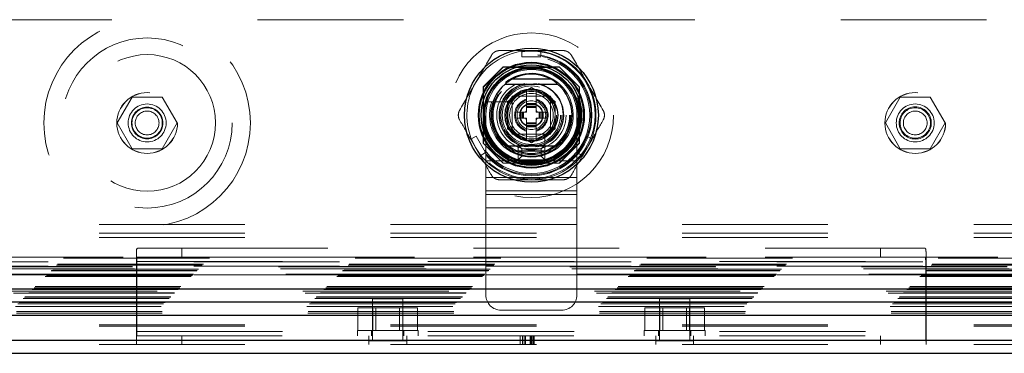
# Model space of a CAD drawing. Header units: inches. Extents: x 0.2 to 10.8, y 0.2 to 8.2.
# Tile 51 of 98: x 3.337 to 4.012, y 3.17 to 3.399. Entities that reach past the tile are written whole.
import ezdxf

# ---------------------------------------------------------------- set-up
doc = ezdxf.new("R2010")
doc.units = ezdxf.units.IN
doc.header["$MEASUREMENT"] = 0
doc.linetypes.add('HIDDEN', pattern=[0.075, 0.05, -0.025])
doc.layers.add('SLD-0', color=179, linetype='Continuous')

msp = doc.modelspace()

# ---------------------------------------------------------------- linework, layer by layer
at = {"layer": 'SLD-0', "linetype": 'HIDDEN', "lineweight": 18}
for p, q in [((4.3999676, 3.3987324), (2.9753842, 3.3987324)), ((3.6812225, 3.3775821), (3.6943459, 3.3775821)), ((3.6812225, 3.3775821), (3.6812225, 3.373318)), ((3.6943459, 3.3775821), (3.6943459, 3.373318)), ((3.6812225, 3.373318), (3.6943459, 3.373318)), ((3.6683845, 3.366399), (3.6546759, 3.3526904)), ((3.6685345, 3.3662491), (3.6548258, 3.3525405)), ((3.706884, 3.366399), (3.6683845, 3.366399)), ((3.7070339, 3.3662491), (3.6685345, 3.3662491)), ((3.7028189, 3.3660992), (3.6727495, 3.3660992)), ((3.7205926, 3.3526904), (3.706884, 3.366399)), ((3.6546759, 3.3526904), (3.6546759, 3.314191)), ((3.6548258, 3.3525405), (3.6548258, 3.314041)), ((3.67138, 3.3427617), (3.6877842, 3.3522327)), ((3.6845033, 3.3503385), (3.6843481, 3.3502489)), ((3.6845033, 3.3413288), (3.6845033, 3.3503385)), ((3.6877842, 3.3522327), (3.7041884, 3.3427617)), ((3.691065, 3.3413288), (3.691065, 3.3503385)), ((3.7207425, 3.3525405), (3.7205926, 3.3526904)), ((3.7205926, 3.314191), (3.7205926, 3.3526904)), ((3.7207425, 3.314041), (3.7207425, 3.3525405)), ((3.4139418, 3.3456907), (3.4036939, 3.3279407)), ((3.4344378, 3.3456907), (3.4139418, 3.3456907)), ((3.4446857, 3.3279407), (3.4344378, 3.3456907)), ((3.6549758, 3.3483255), (3.6549758, 3.3182561)), ((3.7009108, 3.3464174), (3.6746608, 3.3464174)), ((3.6746608, 3.3464174), (3.6746608, 3.3201674)), ((3.6973508, 3.3464141), (3.6782176, 3.3464141)), ((3.7009108, 3.3201674), (3.7009108, 3.3464174)), ((3.7205926, 3.3182561), (3.7205926, 3.3483255)), ((3.9408584, 3.3456907), (3.9306104, 3.3279407)), ((3.9613543, 3.3456907), (3.9408584, 3.3456907)), ((3.9716023, 3.3279407), (3.9613543, 3.3456907)), ((3.6741934, 3.3424771), (3.6605863, 3.3424771)), ((3.67138, 3.3238198), (3.67138, 3.3427617)), ((3.6746608, 3.3428574), (3.6746608, 3.3237241)), ((3.691065, 3.3413288), (3.6845033, 3.3413288)), ((3.6845033, 3.3406727), (3.6845033, 3.3413288)), ((3.691065, 3.3406727), (3.6845033, 3.3406727)), ((3.6845033, 3.3403844), (3.6845033, 3.3406727)), ((3.6845033, 3.3393205), (3.6845033, 3.3403844)), ((3.691065, 3.3403844), (3.6845033, 3.3403844)), ((3.6845033, 3.3386245), (3.6845033, 3.3393205)), ((3.691065, 3.3393205), (3.6845033, 3.3393205)), ((3.6845033, 3.3352593), (3.6845033, 3.3386245)), ((3.691065, 3.3386245), (3.6845033, 3.3386245)), ((3.691065, 3.3406727), (3.691065, 3.3413288)), ((3.691065, 3.3403844), (3.691065, 3.3406727)), ((3.691065, 3.3393205), (3.691065, 3.3403844)), ((3.691065, 3.3386245), (3.691065, 3.3393205)), ((3.691065, 3.3352593), (3.691065, 3.3386245)), ((3.7009075, 3.3237241), (3.7009075, 3.3428574)), ((3.7041884, 3.3427617), (3.7041884, 3.3238198)), ((3.6565358, 3.3332924), (3.6565358, 3.3020424)), ((3.6797461, 3.3352593), (3.6779417, 3.3352593)), ((3.6779417, 3.3352593), (3.6779417, 3.3313223)), ((3.6797461, 3.3313223), (3.6779417, 3.3313223)), ((3.6797461, 3.3352593), (3.6797461, 3.3313223)), ((3.6804023, 3.3352593), (3.6797461, 3.3352593)), ((3.6804023, 3.3313223), (3.6797461, 3.3313223)), ((3.6804023, 3.3352593), (3.6804023, 3.3313223)), ((3.6806906, 3.3352593), (3.6804023, 3.3352593)), ((3.6806906, 3.3313223), (3.6804023, 3.3313223)), ((3.6817544, 3.3352593), (3.6806906, 3.3352593)), ((3.6806906, 3.3352593), (3.6806906, 3.3313223)), ((3.6817544, 3.3313223), (3.6806906, 3.3313223)), ((3.6824504, 3.3352593), (3.6817544, 3.3352593)), ((3.6817544, 3.3352593), (3.6817544, 3.3313223)), ((3.6824504, 3.3313223), (3.6817544, 3.3313223)), ((3.6845033, 3.3352593), (3.6824504, 3.3352593)), ((3.6824504, 3.3352593), (3.6824504, 3.3313223)), ((3.6845033, 3.3313223), (3.6824504, 3.3313223)), ((3.6845033, 3.327957), (3.6845033, 3.3313223)), ((3.693118, 3.3352593), (3.691065, 3.3352593)), ((3.691065, 3.327957), (3.691065, 3.3313223)), ((3.693118, 3.3313223), (3.691065, 3.3313223)), ((3.693118, 3.3352593), (3.693118, 3.3313223)), ((3.6938139, 3.3352593), (3.693118, 3.3352593)), ((3.6938139, 3.3313223), (3.693118, 3.3313223)), ((3.6938139, 3.3352593), (3.6938139, 3.3313223)), ((3.6948778, 3.3352593), (3.6938139, 3.3352593)), ((3.6948778, 3.3313223), (3.6938139, 3.3313223)), ((3.6948778, 3.3352593), (3.6948778, 3.3313223)), ((3.6951661, 3.3352593), (3.6948778, 3.3352593)), ((3.6951661, 3.3313223), (3.6948778, 3.3313223)), ((3.6951661, 3.3352593), (3.6951661, 3.3313223)), ((3.6958222, 3.3352593), (3.6951661, 3.3352593)), ((3.6958222, 3.3313223), (3.6951661, 3.3313223)), ((3.6958222, 3.3352593), (3.6958222, 3.3313223)), ((3.6976267, 3.3352593), (3.6958222, 3.3352593)), ((3.6976267, 3.3313223), (3.6958222, 3.3313223)), ((3.6976267, 3.3352593), (3.6976267, 3.3313223)), ((3.7190358, 3.3332924), (3.7190358, 3.3020424)), ((3.4036939, 3.3279407), (3.4139418, 3.3101907)), ((3.4344378, 3.3101907), (3.4446857, 3.3279407)), ((3.6877842, 3.3143488), (3.67138, 3.3238198)), ((3.691065, 3.327957), (3.6845033, 3.327957)), ((3.6845033, 3.327261), (3.6845033, 3.327957)), ((3.691065, 3.327261), (3.6845033, 3.327261)), ((3.6845033, 3.3261972), (3.6845033, 3.327261)), ((3.691065, 3.3261972), (3.6845033, 3.3261972)), ((3.6845033, 3.3259089), (3.6845033, 3.3261972)), ((3.691065, 3.3259089), (3.6845033, 3.3259089)), ((3.6845033, 3.3252527), (3.6845033, 3.3259089)), ((3.691065, 3.3252527), (3.6845033, 3.3252527)), ((3.6845033, 3.316243), (3.6845033, 3.3252527)), ((3.7041884, 3.3238198), (3.6877842, 3.3143488)), ((3.691065, 3.327261), (3.691065, 3.327957)), ((3.691065, 3.3261972), (3.691065, 3.327261)), ((3.691065, 3.3259089), (3.691065, 3.3261972)), ((3.691065, 3.3252527), (3.691065, 3.3259089)), ((3.691065, 3.316243), (3.691065, 3.3252527)), ((3.9306104, 3.3279407), (3.9408584, 3.3101907)), ((3.9613543, 3.3101907), (3.9716023, 3.3279407)), ((3.6461459, 3.3168277), (3.6498388, 3.3189597)), ((3.6527076, 3.3054625), (3.6461459, 3.3168277)), ((3.6564004, 3.3075946), (3.6498388, 3.3189597)), ((3.6746608, 3.3201674), (3.7009108, 3.3201674)), ((3.6782176, 3.3201674), (3.6973508, 3.3201674)), ((3.6969705, 3.3060929), (3.6969705, 3.3197)), ((3.7257296, 3.3189597), (3.7191679, 3.3075946)), ((3.7228608, 3.3054625), (3.7294224, 3.3168277)), ((3.7257296, 3.3189597), (3.7294224, 3.3168277)), ((3.4139418, 3.3101907), (3.4344378, 3.3101907)), ((3.6546759, 3.314191), (3.6683845, 3.3004824)), ((3.6786191, 3.3126674), (3.6969525, 3.3126674)), ((3.6811191, 3.3101674), (3.6786191, 3.3126674)), ((3.6786191, 3.3026674), (3.6786191, 3.3126674)), ((3.6811191, 3.3101674), (3.6944525, 3.3101674)), ((3.6811191, 3.3051674), (3.6811191, 3.3101674)), ((3.6944525, 3.3101674), (3.6969525, 3.3126674)), ((3.6944525, 3.3101674), (3.6944525, 3.3051674)), ((3.6969525, 3.3126674), (3.6969525, 3.3026674)), ((3.706884, 3.3004824), (3.7205926, 3.314191)), ((3.7070339, 3.3003324), (3.7207425, 3.314041)), ((3.9408584, 3.3101907), (3.9613543, 3.3101907)), ((3.6527076, 3.3054625), (3.6564004, 3.3075946)), ((3.6811191, 3.3051674), (3.6786191, 3.3026674)), ((3.6944525, 3.3051674), (3.6811191, 3.3051674)), ((3.6944525, 3.3051674), (3.6969525, 3.3026674)), ((3.7191679, 3.3075946), (3.7228608, 3.3054625)), ((3.6565358, 3.3020424), (3.7190358, 3.3020424)), ((3.6565358, 3.3020424), (3.6565358, 3.278866)), ((3.6565358, 3.3020424), (3.7190358, 3.3020424)), ((3.6683845, 3.3004824), (3.6685345, 3.3003324)), ((3.6683845, 3.3004824), (3.706884, 3.3004824)), ((3.6685345, 3.3003324), (3.7070339, 3.3003324)), ((3.6727495, 3.3004824), (3.7028189, 3.3004824)), ((3.6969525, 3.3026674), (3.6786191, 3.3026674)), ((3.7190358, 3.3020424), (3.7190358, 3.278866)), ((3.6565358, 3.2904542), (3.7190358, 3.2904542)), ((3.6565358, 3.2813981), (3.7190358, 3.2813981)), ((3.6565358, 3.278866), (3.7190358, 3.278866)), ((3.6565358, 3.278866), (3.6565358, 3.2698099)), ((3.7190358, 3.278866), (3.7190358, 3.2698099)), ((3.6565358, 3.2698099), (3.7190358, 3.2698099)), ((3.6565358, 3.2698099), (3.6565358, 3.2582217)), ((3.7190358, 3.2698099), (3.7190358, 3.2582217)), ((2.7912443, 3.2583794), (4.5840926, 3.2583794)), ((3.6565358, 3.2582217), (3.7190358, 3.2582217)), ((3.6565358, 3.2582217), (3.6565358, 3.2099591)), ((3.6565358, 3.2582217), (3.7190358, 3.2582217)), ((3.7190358, 3.2582217), (3.7190358, 3.2099591)), ((2.7912443, 3.2523794), (4.5840926, 3.2523794)), ((2.7912443, 3.2493794), (4.5840926, 3.2493794)), ((2.7912443, 3.2493794), (4.5840926, 3.2493794)), ((4.6076958, 3.2359285), (2.7676057, 3.2359285)), ((3.4168351, 3.1777132), (3.4168351, 3.2390089)), ((3.4175545, 3.2419627), (3.4480851, 3.2419627)), ((3.4480851, 3.2359627), (3.4175545, 3.2359627)), ((3.4480851, 3.2419627), (3.4480851, 3.2359627)), ((3.4480851, 3.2419627), (3.9272517, 3.2419627)), ((3.4480851, 3.2359627), (3.9272517, 3.2359627)), ((3.9272517, 3.2359627), (3.9272517, 3.2419627)), ((3.9272517, 3.2419627), (3.9577824, 3.2419627)), ((3.9577824, 3.2359627), (3.9272517, 3.2359627)), ((3.9585017, 3.2390089), (3.9585017, 3.1777132)), ((4.614248, 3.2293715), (2.7610239, 3.2293715)), ((4.6141931, 3.2294152), (2.7610967, 3.2294152)), ((2.7620249, 3.2303314), (4.6132712, 3.2303314)), ((2.762798, 3.2311044), (4.6124982, 3.2311044)), ((2.7668884, 3.2351949), (4.6084077, 3.2351949)), ((4.5562176, 3.2327324), (2.8191342, 3.2327324)), ((4.5562176, 3.2327324), (2.8191342, 3.2327324)), ((4.5562176, 3.2297324), (2.8191342, 3.2297324)), ((3.4168351, 3.2329627), (3.9585017, 3.2329627)), ((3.4170509, 3.2329627), (3.4170509, 3.1849627)), ((3.4170509, 3.2329627), (3.9582859, 3.2329627)), ((3.9582859, 3.1849627), (3.9582859, 3.2329627)), ((2.7542784, 3.2225849), (4.6210177, 3.2225849)), ((2.7551118, 3.2234182), (4.6201844, 3.2234182)), ((2.7551363, 3.2234123), (4.6201754, 3.2234123)), ((2.7552775, 3.2235773), (4.6200087, 3.2235773)), ((2.7555284, 3.2238349), (4.6197677, 3.2238349)), ((2.7555284, 3.2238349), (4.6197677, 3.2238349)), ((4.6193743, 3.2242646), (2.7559122, 3.2242646)), ((2.7559451, 3.2242515), (4.6193511, 3.2242515)), ((2.7582368, 3.2265432), (4.6170594, 3.2265432)), ((2.7582368, 3.2265432), (4.6170594, 3.2265432)), ((2.7584777, 3.2267842), (4.6168184, 3.2267842)), ((2.7594069, 3.2277134), (4.6158892, 3.2277134)), ((4.6156011, 3.2280015), (2.7596951, 3.2280015)), ((4.5562176, 3.2237324), (2.8191342, 3.2237324)), ((2.7473945, 3.215701), (4.6279016, 3.215701)), ((2.7402087, 3.2085151), (4.6350875, 3.2085151)), ((2.7404402, 3.2087426), (4.6348418, 3.2087426)), ((4.6324947, 3.2111185), (2.7428046, 3.2111185)), ((2.7428869, 3.2111424), (4.6324093, 3.2111424)), ((2.7430424, 3.2113489), (4.6322537, 3.2113489)), ((4.6310681, 3.2125174), (2.7442288, 3.2125174)), ((2.7453614, 3.2136679), (4.6299347, 3.2136679)), ((2.745832, 3.2140968), (4.6294641, 3.2140968)), ((2.7466638, 3.2149702), (4.6286324, 3.2149702)), ((2.7338024, 3.2020579), (4.6414938, 3.2020579)), ((2.7354953, 3.2038018), (4.6398008, 3.2038018)), ((2.7364791, 3.2047913), (4.6388132, 3.2047913)), ((2.739245, 3.2075515), (4.6360511, 3.2075515)), ((2.740059, 3.2083655), (4.6352372, 3.2083655)), ((3.5996684, 3.2072127), (3.5788351, 3.2072127)), ((3.5788351, 3.2072127), (3.5788351, 3.1785669)), ((3.5996684, 3.1785669), (3.5996684, 3.2072127)), ((3.7965017, 3.2072127), (3.7756684, 3.2072127)), ((3.7756684, 3.2072127), (3.7756684, 3.1785669)), ((3.7965017, 3.1785669), (3.7965017, 3.2072127)), ((2.734496, 3.1975999), (4.6408002, 3.1975999)), ((2.7346029, 3.1987331), (4.6406933, 3.1987331)), ((3.5687558, 3.1857127), (3.5687558, 3.2011294)), ((3.5790038, 3.2011294), (3.5687558, 3.2011294)), ((3.5790038, 3.1857127), (3.5790038, 3.2011294)), ((3.5994997, 3.2011294), (3.5790038, 3.2011294)), ((3.5810892, 3.2011294), (3.5810892, 3.1857127)), ((3.5974142, 3.1857127), (3.5974142, 3.2011294)), ((3.5994997, 3.1857127), (3.5994997, 3.2011294)), ((3.6097477, 3.2011294), (3.5994997, 3.2011294)), ((3.6097477, 3.1857127), (3.6097477, 3.2011294)), ((3.6669525, 3.1995424), (3.7086191, 3.1995424)), ((3.7655891, 3.1857127), (3.7655891, 3.2011294)), ((3.7758371, 3.2011294), (3.7655891, 3.2011294)), ((3.7758371, 3.1857127), (3.7758371, 3.2011294)), ((3.796333, 3.2011294), (3.7758371, 3.2011294)), ((3.7779226, 3.2011294), (3.7779226, 3.1857127)), ((3.7942476, 3.1857127), (3.7942476, 3.2011294)), ((3.796333, 3.1857127), (3.796333, 3.2011294)), ((3.806581, 3.2011294), (3.796333, 3.2011294)), ((3.806581, 3.1857127), (3.806581, 3.2011294)), ((2.7912443, 3.1895968), (4.5840926, 3.1895968)), ((2.7912443, 3.1886641), (4.5840926, 3.1886641)), ((3.4168351, 3.1849627), (3.9585017, 3.1849627)), ((3.4168351, 3.1819627), (3.9585017, 3.1819627)), ((3.4170509, 3.1849627), (3.9582859, 3.1849627)), ((3.4480851, 3.1759627), (3.4480851, 3.1819627)), ((3.5684184, 3.1857127), (3.6100851, 3.1857127)), ((3.5684184, 3.1857127), (3.5684184, 3.1819627)), ((3.5762309, 3.1759627), (3.5762309, 3.1819627)), ((3.5782101, 3.1857127), (3.5782101, 3.1819627)), ((3.6002934, 3.1819627), (3.6002934, 3.1857127)), ((3.6022726, 3.1759627), (3.6022726, 3.1819627)), ((3.6100851, 3.1819627), (3.6100851, 3.1857127)), ((3.6801727, 3.1759627), (3.6801727, 3.1819627)), ((3.6817332, 3.1759627), (3.6817332, 3.1819627)), ((3.6828305, 3.1759627), (3.6828305, 3.1819627)), ((3.6836638, 3.1759627), (3.6836638, 3.1819627)), ((3.6869938, 3.1759627), (3.6869938, 3.1819627)), ((3.6876855, 3.1759627), (3.6876855, 3.1819627)), ((3.6882164, 3.1759627), (3.6882164, 3.1819627)), ((3.689196, 3.1759627), (3.689196, 3.1819627)), ((3.6897287, 3.1759627), (3.6897287, 3.1819627)), ((3.7652517, 3.1857127), (3.8069184, 3.1857127)), ((3.7652517, 3.1857127), (3.7652517, 3.1819627)), ((3.7730642, 3.1759627), (3.7730642, 3.1819627)), ((3.7750434, 3.1857127), (3.7750434, 3.1819627)), ((3.7971267, 3.1819627), (3.7971267, 3.1857127)), ((3.7991059, 3.1759627), (3.7991059, 3.1819627)), ((3.8069184, 3.1819627), (3.8069184, 3.1857127)), ((3.9272517, 3.1819627), (3.9272517, 3.1759627)), ((2.7912443, 3.1789627), (4.5840926, 3.1789627)), ((2.7912443, 3.1759627), (4.5840926, 3.1759627)), ((3.4168351, 3.1777132), (3.4168351, 3.1759627)), ((3.6022726, 3.1785669), (3.5762309, 3.1785669)), ((3.7991059, 3.1785669), (3.7730642, 3.1785669)), ((3.9585017, 3.1777132), (3.9585017, 3.1759627))]:
    msp.add_line(p, q, dxfattribs=at)
at = {"layer": 'SLD-0', "linetype": 'Continuous', "lineweight": 25}
for p, q in [((3.7014722, 3.3578971), (3.6740962, 3.3578971)), ((3.7014722, 3.3086845), (3.6740962, 3.3086845)), ((2.745832, 3.2140968), (4.6294641, 3.2140968)), ((2.7428869, 3.2052336), (4.6324093, 3.2052336)), ((2.7338024, 3.196149), (4.6414938, 3.196149)), ((2.7912443, 3.1789627), (4.5840926, 3.1789627)), ((2.7912443, 3.1699627), (4.5840926, 3.1699627))]:
    msp.add_line(p, q, dxfattribs=at)
at = {"layer": 'SLD-0', "linetype": 'HIDDEN', "lineweight": 18, "flags": 128}
for points in [[(3.6877842, 3.3775821), (3.682003, 3.3772032), (3.6812225, 3.3770934)], [(3.6943459, 3.3770934), (3.6935654, 3.3772032), (3.6877842, 3.3775821)], [(3.6465692, 3.317072), (3.6468643, 3.3163412), (3.6494267, 3.3111451)], [(3.7261416, 3.3111451), (3.728704, 3.3163412), (3.7289992, 3.317072)], [(3.6494267, 3.3111451), (3.6526455, 3.3063279), (3.6531309, 3.3057069)], [(3.7224375, 3.3057069), (3.7229229, 3.3063279), (3.7261416, 3.3111451)]]:
    msp.add_lwpolyline(points, dxfattribs=at)
at = {"layer": 'SLD-0', "linetype": 'HIDDEN', "lineweight": 18}
for centre, radius in [((3.4241898, 3.3279407), 0.0708333), ((3.4241898, 3.3279407), 0.0583333), ((3.6877842, 3.3332908), 0.0564167), ((3.4241898, 3.3279407), 0.046875), ((3.6876759, 3.3334824), 0.04375), ((3.6877842, 3.3332908), 0.0415329), ((3.6877842, 3.3332908), 0.0415026), ((3.6877842, 3.3332908), 0.0408935), ((3.6877842, 3.3332908), 0.0400262), ((3.6877842, 3.3332908), 0.0362533), ((3.6877842, 3.3332908), 0.0360892), ((3.6877842, 3.3332908), 0.0337927), ((3.6877842, 3.3332908), 0.0334252), ((3.6877842, 3.3332908), 0.0319882), ((3.6877842, 3.3332908), 0.0270669), ((3.6877842, 3.3332908), 0.0264108), ((3.6877842, 3.3332908), 0.0264108), ((3.6877842, 3.3332908), 0.0262467), ((3.6877842, 3.3332908), 0.0237861), ((3.6877842, 3.3332908), 0.0209974), ((3.6877842, 3.3332908), 0.0200131), ((3.6877842, 3.3332908), 0.0172244), ((3.4241898, 3.3279407), 0.0208333), ((3.4242176, 3.327899), 0.0208333), ((3.6877842, 3.3332908), 0.0164042), ((3.6877842, 3.3332908), 0.0162402), ((3.6877842, 3.3332908), 0.0149278), ((3.9511064, 3.3279407), 0.0208333), ((3.9511342, 3.327899), 0.0208333), ((3.4241898, 3.3279407), 0.0130208), ((3.4241898, 3.3279407), 0.0108333), ((3.4241898, 3.3279407), 0.0104167), ((3.6877842, 3.3332908), 0.0098425), ((3.6877842, 3.3332908), 0.0080659), ((3.6877842, 3.3332908), 0.0078297), ((3.9511064, 3.3279407), 0.0130208), ((3.9511064, 3.3279407), 0.0110417), ((3.9511064, 3.3279407), 0.0104167), ((3.4241898, 3.3279407), 0.0081625), ((3.9511064, 3.3279407), 0.0081625)]:
    msp.add_circle(centre, radius, dxfattribs=at)
at = {"layer": 'SLD-0', "linetype": 'Continuous', "lineweight": 25}
for radius in [0.0459318, 0.0362814, 0.0358174, 0.0344488, 0.0328084, 0.0321054, 0.0180446]:
    msp.add_circle((3.6877842, 3.3332908), radius, dxfattribs=at)
at = {"layer": 'SLD-0', "linetype": 'HIDDEN', "lineweight": 18}
for centre, radius, start, end in [((3.6877842, 3.3332908), 0.0442913, 98.5196243, 150), ((3.6877842, 3.3332908), 0.0442913, 30, 81.4803757), ((3.6877858, 3.3332924), 0.03125, 0, 180), ((3.6877842, 3.3332908), 0.0287073, 288.6629249, 161.3370751), ((3.6877842, 3.3332908), 0.0442913, 150, 201.4803757), ((3.6877842, 3.3332908), 0.0221457, 101.9005369, 180), ((3.6877842, 3.3332908), 0.0218176, 99.0369276, 180), ((3.6877842, 3.3332908), 0.0173027, 100.9302482, 101.4540928), ((3.6877842, 3.3332908), 0.0218176, 277.3528467, 85.552299), ((3.6877842, 3.3332908), 0.0173027, 78.5459072, 79.0697518), ((3.6877842, 3.3332908), 0.0221457, 280.98225, 77.5591528), ((3.6877842, 3.3332908), 0.0442913, 338.5196243, 30), ((3.6877842, 3.3332908), 0.0173027, 138.5459072, 161.4540928), ((3.6877842, 3.3332908), 0.0114829, 106.6015496, 253.3984504), ((3.6877842, 3.3332908), 0.0108268, 107.6397014, 252.3602986), ((3.6877842, 3.3332908), 0.0114829, 286.6015496, 73.3984504), ((3.6877842, 3.3332908), 0.0108268, 287.6397014, 72.3602986), ((3.6877842, 3.3332908), 0.0173027, 18.5459072, 41.4540928), ((3.6877842, 3.3332908), 0.0287073, 161.3370751, 288.6629249), ((3.6877842, 3.3332908), 0.0221457, 180, 259.2593124), ((3.6877842, 3.3332908), 0.0218176, 180, 264.2412475), ((3.6877842, 3.3332908), 0.0045801, 135.7524991, 154.5451681), ((3.6877842, 3.3332908), 0.0045801, 205.4548319, 224.2475009), ((3.6877842, 3.3332908), 0.0045801, 25.4548319, 44.2475009), ((3.6877842, 3.3332908), 0.0045801, 315.7524991, 334.5451681), ((3.6877842, 3.3332908), 0.0173027, 198.5459072, 221.4540928), ((3.6877842, 3.3332908), 0.0173027, 318.5459072, 341.4540928), ((3.6877842, 3.3332908), 0.0173027, 258.5459072, 259.0697518), ((3.6877842, 3.3332908), 0.0173027, 280.9302482, 281.4540928), ((3.6877842, 3.3332908), 0.0442913, 218.5196243, 270), ((3.6877842, 3.3332908), 0.0442913, 270, 321.4803757), ((3.6669525, 3.2099591), 0.0104167, 180, 270), ((3.7086191, 3.2099591), 0.0104167, 270, 0)]:
    msp.add_arc(centre, radius, start, end, dxfattribs=at)
at = {"layer": 'SLD-0', "linetype": 'Continuous', "lineweight": 25}
for radius, start, end in [(0.0281573, 60.9137041, 119.0862959), (0.0278871, 130.1191669, 229.8808331), (0.0278871, 310.1191669, 49.8808331), (0.0281573, 240.9137041, 299.0862959)]:
    msp.add_arc((3.6877842, 3.3332908), radius, start, end, dxfattribs=at)
at = {"layer": 'SLD-0', "linetype": 'HIDDEN', "lineweight": 18}
for points, knots in [([(3.6603184, 3.3743013), (3.6606059, 3.3747993), (3.6609524, 3.3752507), (3.6617616, 3.3760614), (3.6622232, 3.3764159), (3.6632122, 3.3769874), (3.663753, 3.3772114), (3.6648551, 3.3775064), (3.6654258, 3.3775821), (3.6660009, 3.3775821)], [0, 0, 0, 0, 0.25, 0.25, 0.5, 0.5, 0.75, 0.75, 1, 1, 1, 1]), ([(3.7095674, 3.3775821), (3.7101425, 3.3775821), (3.7107067, 3.3775078), (3.7118133, 3.3772123), (3.7123511, 3.3769897), (3.7133406, 3.376419), (3.7138049, 3.3760627), (3.7146115, 3.3752558), (3.7149624, 3.3747993), (3.71525, 3.3743013)], [0, 0, 0, 0, 0.25, 0.25, 0.5, 0.5, 0.75, 0.75, 1, 1, 1, 1]), ([(3.6605863, 3.3424771), (3.6601423, 3.3424771), (3.6597074, 3.3424771), (3.6588821, 3.3424771), (3.6585031, 3.3424771), (3.6575359, 3.3424771), (3.6571434, 3.3424771), (3.6571434, 3.3424771)], [0, 0, 0, 0, 0.25, 0.25, 0.5, 0.5, 1, 1, 1, 1]), ([(3.6385351, 3.3300099), (3.6382476, 3.330508), (3.6380299, 3.3310337), (3.6377324, 3.3321398), (3.6376563, 3.3327169), (3.6376558, 3.3338591), (3.6377322, 3.3344394), (3.6380277, 3.3355414), (3.6382476, 3.3360735), (3.6385351, 3.3365716)], [0, 0, 0, 0, 0.25, 0.25, 0.5, 0.5, 0.75, 0.75, 1, 1, 1, 1]), ([(3.7370332, 3.3365716), (3.7373208, 3.3360735), (3.7375385, 3.3355478), (3.7378359, 3.3344417), (3.7379121, 3.3338646), (3.7379125, 3.3327224), (3.7378361, 3.3321421), (3.7375406, 3.3310401), (3.7373208, 3.330508), (3.7370332, 3.3300099)], [0, 0, 0, 0, 0.25, 0.25, 0.5, 0.5, 0.75, 0.75, 1, 1, 1, 1]), ([(3.6969705, 3.30265), (3.6969705, 3.30265), (3.6969705, 3.3027444), (3.6969705, 3.3031012), (3.6969705, 3.3033646), (3.6969705, 3.3040061), (3.6969705, 3.3043893), (3.6969705, 3.305208), (3.6969705, 3.3056492), (3.6969705, 3.3060929)], [0, 0, 0, 0, 0.25, 0.25, 0.5, 0.5, 0.75, 0.75, 1, 1, 1, 1]), ([(3.6660009, 3.2889994), (3.6654258, 3.2889994), (3.6648617, 3.2890738), (3.663755, 3.2893692), (3.6632172, 3.2895918), (3.6622278, 3.2901625), (3.6617634, 3.2905188), (3.6609569, 3.2913257), (3.6606059, 3.2917822), (3.6603184, 3.2922803)], [0, 0, 0, 0, 0.25, 0.25, 0.5, 0.5, 0.75, 0.75, 1, 1, 1, 1]), ([(3.71525, 3.2922803), (3.7149624, 3.2917822), (3.714616, 3.2913308), (3.7138068, 3.2905201), (3.7133451, 3.2901657), (3.7123561, 3.2895941), (3.7118154, 3.2893702), (3.7107133, 3.2890751), (3.7101425, 3.2889994), (3.7095674, 3.2889994)], [0, 0, 0, 0, 0.25, 0.25, 0.5, 0.5, 0.75, 0.75, 1, 1, 1, 1]), ([(3.4168351, 3.2390089), (3.4168351, 3.2394791), (3.4168438, 3.2398964), (3.4168894, 3.2406289), (3.4169272, 3.2409464), (3.4170389, 3.2414507), (3.4171126, 3.241641), (3.4173031, 3.2418984), (3.417419, 3.2419627), (3.4175545, 3.2419627)], [0, 0, 0, 0, 0.25, 0.25, 0.5, 0.5, 0.75, 0.75, 1, 1, 1, 1]), ([(3.4175545, 3.2359627), (3.4174693, 3.2359627), (3.4173934, 3.2358873), (3.4172633, 3.2355911), (3.4172101, 3.2353711), (3.4170868, 3.2345431), (3.4170509, 3.2337614), (3.4170509, 3.2329627)], [0, 0, 0, 0, 0.25, 0.25, 0.5, 0.5, 1, 1, 1, 1]), ([(3.9577824, 3.2419627), (3.9579178, 3.2419627), (3.9580319, 3.2418993), (3.9582215, 3.241646), (3.9582973, 3.2414525), (3.9584093, 3.240949), (3.9584465, 3.2406396), (3.958493, 3.2399027), (3.9585017, 3.2394792), (3.9585017, 3.2390089)], [0, 0, 0, 0, 0.25, 0.25, 0.5, 0.5, 0.75, 0.75, 1, 1, 1, 1]), ([(3.9582859, 3.2329627), (3.9582859, 3.233362), (3.9582768, 3.233754), (3.9582385, 3.2344838), (3.958209, 3.2348175), (3.958127, 3.2353693), (3.9580735, 3.2355908), (3.9579444, 3.2358856), (3.9578675, 3.2359627), (3.9577824, 3.2359627)], [0, 0, 0, 0, 0.25, 0.25, 0.5, 0.5, 0.75, 0.75, 1, 1, 1, 1]), ([(3.4170509, 3.1849627), (3.4170509, 3.184254), (3.4170409, 3.1835595), (3.4170052, 3.1821978), (3.4169792, 3.1815266), (3.4169245, 3.1802796), (3.4168955, 3.1796911), (3.4168505, 3.178613), (3.4168351, 3.1781332), (3.4168351, 3.1777132)], [0, 0, 0, 0, 0.25, 0.25, 0.5, 0.5, 0.75, 0.75, 1, 1, 1, 1]), ([(3.9585017, 3.1777132), (3.9585017, 3.1781332), (3.9584863, 3.1786112), (3.9584419, 3.179679), (3.9584125, 3.1802746), (3.9583579, 3.1815212), (3.9583321, 3.1821832), (3.958296, 3.1835565), (3.9582859, 3.184254), (3.9582859, 3.1849627)], [0, 0, 0, 0, 0.25, 0.25, 0.5, 0.5, 0.75, 0.75, 1, 1, 1, 1])]:
    msp.add_open_spline(points, degree=3, knots=knots, dxfattribs=at)
for points in [[(3.6660009, 3.3775821), (3.6710596, 3.3775821), (3.6761317, 3.3775821), (3.6812225, 3.3775821)], [(3.6943459, 3.3775821), (3.6994366, 3.3775821), (3.7045088, 3.3775821), (3.7095674, 3.3775821)], [(3.6494267, 3.3554364), (3.6530714, 3.3617491), (3.6567004, 3.3680347), (3.6603184, 3.3743013)], [(3.71525, 3.3743013), (3.718868, 3.3680347), (3.722497, 3.3617491), (3.7261416, 3.3554364)], [(3.6385351, 3.3365716), (3.6421531, 3.3428381), (3.6457821, 3.3491237), (3.6494267, 3.3554364)], [(3.7261416, 3.3554364), (3.7297862, 3.3491237), (3.7334152, 3.3428381), (3.7370332, 3.3365716)], [(3.6461459, 3.3168277), (3.6436005, 3.3212364), (3.6410644, 3.325629), (3.6385351, 3.3300099)], [(3.7294224, 3.3168277), (3.7319678, 3.3212364), (3.7345039, 3.325629), (3.7370332, 3.3300099)], [(3.6603184, 3.2922803), (3.6577891, 3.2966612), (3.655253, 3.3010538), (3.6527076, 3.3054625)], [(3.71525, 3.2922803), (3.7177793, 3.2966612), (3.7203154, 3.3010538), (3.7228608, 3.3054625)], [(3.6877842, 3.2889994), (3.6804949, 3.2889994), (3.6732369, 3.2889994), (3.6660009, 3.2889994)], [(3.7095674, 3.2889994), (3.7023314, 3.2889994), (3.6950735, 3.2889994), (3.6877842, 3.2889994)]]:
    msp.add_open_spline(points, degree=3, dxfattribs=at)
at = {"layer": 'SLD-0', "linetype": 'Continuous', "lineweight": 25}
for points, knots in [([(3.6699977, 3.3547694), (3.6701698, 3.354912), (3.6704026, 3.3551409), (3.6709709, 3.3556719), (3.6713063, 3.3559723), (3.6720281, 3.3565573), (3.6724199, 3.3568477), (3.6732377, 3.357397), (3.6736608, 3.3576549), (3.6740962, 3.3578971)], [0, 0, 0, 0, 0.25, 0.25, 0.5, 0.5, 0.75, 0.75, 1, 1, 1, 1]), ([(3.7055707, 3.3547694), (3.7053985, 3.354912), (3.7051657, 3.3551409), (3.7045975, 3.3556719), (3.7042621, 3.3559723), (3.7035403, 3.3565573), (3.7031484, 3.3568477), (3.7023306, 3.357397), (3.7019075, 3.3576549), (3.7014722, 3.3578971)], [0, 0, 0, 0, 0.25, 0.25, 0.5, 0.5, 0.75, 0.75, 1, 1, 1, 1]), ([(3.6698143, 3.3546162), (3.6698143, 3.3546162), (3.6698672, 3.3546162), (3.6700708, 3.3546162), (3.6702243, 3.3546162), (3.6706158, 3.3546162), (3.6708521, 3.3546162), (3.6713966, 3.3546162), (3.6717062, 3.3546162), (3.6726984, 3.3546162), (3.6734604, 3.3546162), (3.6750892, 3.3546162), (3.6759432, 3.3546162), (3.6777062, 3.3546162), (3.6786206, 3.3546162), (3.6804478, 3.3546162), (3.6813648, 3.3546162), (3.6841222, 3.3546162), (3.685969, 3.3546162), (3.6896727, 3.3546162), (3.691538, 3.3546162), (3.6952341, 3.3546162), (3.6970807, 3.3546162), (3.6997, 3.3546162), (3.7005555, 3.3546162), (3.7021684, 3.3546162), (3.7029172, 3.3546162), (3.7042322, 3.3546162), (3.7047714, 3.3546162), (3.7053517, 3.3546162), (3.7055017, 3.3546162), (3.7057018, 3.3546162), (3.7057541, 3.3546162), (3.7057541, 3.3546162)], [0, 0, 0, 0, 0.03125, 0.03125, 0.0625, 0.0625, 0.09375, 0.09375, 0.125, 0.125, 0.1875, 0.1875, 0.25, 0.25, 0.3125, 0.3125, 0.375, 0.375, 0.5, 0.5, 0.625, 0.625, 0.75, 0.75, 0.8125, 0.8125, 0.875, 0.875, 0.9375, 0.9375, 0.96875, 0.96875, 1, 1, 1, 1]), ([(3.7057541, 3.3119653), (3.7057541, 3.3119653), (3.7057012, 3.3119653), (3.7054975, 3.3119653), (3.7053441, 3.3119653), (3.7049525, 3.3119653), (3.7047162, 3.3119653), (3.7041718, 3.3119653), (3.7038621, 3.3119653), (3.7028699, 3.3119653), (3.7021079, 3.3119653), (3.7004792, 3.3119653), (3.6996251, 3.3119653), (3.6978622, 3.3119653), (3.6969477, 3.3119653), (3.6951205, 3.3119653), (3.6942036, 3.3119653), (3.6914461, 3.3119653), (3.6895993, 3.3119653), (3.6858956, 3.3119653), (3.6840304, 3.3119653), (3.6803343, 3.3119653), (3.6784877, 3.3119653), (3.6758684, 3.3119653), (3.6750129, 3.3119653), (3.6734, 3.3119653), (3.6726511, 3.3119653), (3.6713361, 3.3119653), (3.670797, 3.3119653), (3.6702167, 3.3119653), (3.6700667, 3.3119653), (3.6698665, 3.3119653), (3.6698143, 3.3119653), (3.6698143, 3.3119653)], [0, 0, 0, 0, 0.03125, 0.03125, 0.0625, 0.0625, 0.09375, 0.09375, 0.125, 0.125, 0.1875, 0.1875, 0.25, 0.25, 0.3125, 0.3125, 0.375, 0.375, 0.5, 0.5, 0.625, 0.625, 0.75, 0.75, 0.8125, 0.8125, 0.875, 0.875, 0.9375, 0.9375, 0.96875, 0.96875, 1, 1, 1, 1]), ([(3.6740962, 3.3086845), (3.6736612, 3.3089264), (3.6732398, 3.3091833), (3.6724285, 3.3097278), (3.6720337, 3.3100198), (3.6713079, 3.3106078), (3.6709729, 3.3109079), (3.6704054, 3.3114379), (3.6701699, 3.3116695), (3.6699977, 3.3118121)], [0, 0, 0, 0, 0.25, 0.25, 0.5, 0.5, 0.75, 0.75, 1, 1, 1, 1]), ([(3.7014722, 3.3086845), (3.7019071, 3.3089264), (3.7023285, 3.3091833), (3.7031399, 3.3097278), (3.7035346, 3.3100198), (3.7042605, 3.3106078), (3.7045955, 3.3109079), (3.7051629, 3.3114379), (3.7053984, 3.3116695), (3.7055707, 3.3118121)], [0, 0, 0, 0, 0.25, 0.25, 0.5, 0.5, 0.75, 0.75, 1, 1, 1, 1])]:
    msp.add_open_spline(points, degree=3, knots=knots, dxfattribs=at)

doc.saveas('drawing.dxf')
